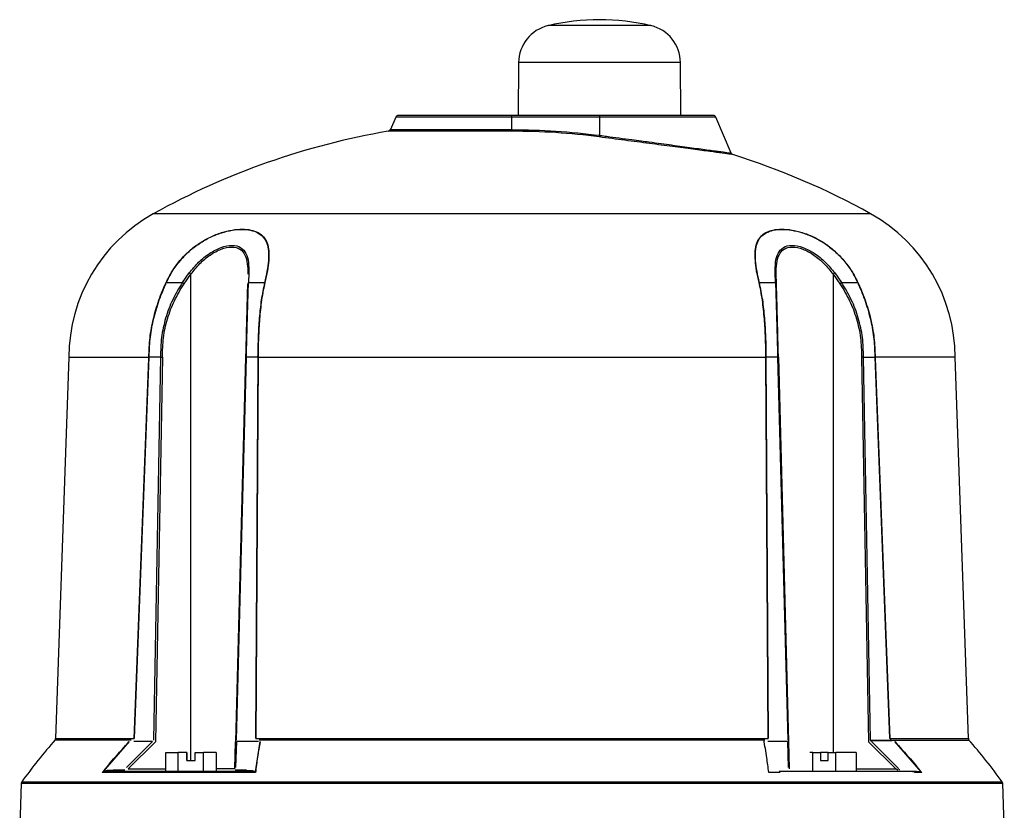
# Model space of a CAD drawing. Header units: millimetres. Extents: x 555 to 1891, y 89 to 1282.
# Tile 39 of 39: x 1711 to 1891, y 781 to 926. Entities that reach past the tile are written whole.
import ezdxf

# ---------------------------------------------------------------- set-up
doc = ezdxf.new("R2010")
doc.units = ezdxf.units.MM

msp = doc.modelspace()

# ---------------------------------------------------------------- linework, layer by layer
at = {"color": 8, "linetype": 'Continuous', "lineweight": 25}
for p, q in [((1817, 924.83), (1807.6, 924.83)), ((1826.41, 924.83), (1817, 924.83)), ((1817, 918.08), (1802.21, 918.08)), ((1831.8, 918.08), (1817, 918.08)), ((1801, 908.12), (1779.75, 908.12)), ((1838.26, 908.12), (1817, 908.12)), ((1801, 905.52), (1778.4, 905.52)), ((1778.77, 905.81), (1801, 905.81)), ((1866.58, 890.43), (1735.43, 890.43)), ((1742.31, 790.42), (1742.31, 879.38)), ((1859.69, 879.38), (1859.69, 791.92)), ((1731.38, 794.16), (1717.44, 794.16)), ((1717.57, 794.47), (1731.96, 794.47)), ((1870.05, 794.47), (1884.44, 794.47)), ((1730.83, 788.91), (1737.7, 788.91)), ((1750.33, 788.91), (1746.93, 788.91)), ((1863.93, 788.91), (1871.18, 788.91)), ((1711.28, 786.27), (1801, 786.27)), ((1711.37, 786.54), (1890.64, 786.54)), ((1801, 786.27), (1890.73, 786.27))]:
    msp.add_line(p, q, dxfattribs=at)
at = {"color": 7, "linetype": 'Continuous', "lineweight": 25}
for p, q in [((1802.21, 918.08), (1802.12, 908.42)), ((1831.89, 908.42), (1831.8, 918.08)), ((1779.75, 908.12), (1778.77, 905.81)), ((1801, 908.12), (1801, 908.42)), ((1817, 908.42), (1801, 908.42)), ((1817, 908.12), (1801, 908.12)), ((1801, 905.81), (1801, 908.12)), ((1801.25, 908.42), (1801.25, 908.42)), ((1817, 908.42), (1817, 908.12)), ((1817, 908.12), (1817, 904.78)), ((1841.05, 901.53), (1838.26, 908.12)), ((1801, 905.81), (1801, 905.52)), ((1740.75, 877.84), (1742.01, 879.61)), ((1741.06, 877.64), (1742.31, 879.38)), ((1752.89, 879.61), (1752.83, 877.84)), ((1849.18, 877.84), (1849.12, 879.61)), ((1849.36, 877.64), (1849.31, 879.38)), ((1859.69, 879.38), (1860.94, 877.64)), ((1860, 879.61), (1861.26, 877.84)), ((1737.81, 877.84), (1740.75, 877.84)), ((1752.83, 877.84), (1755.77, 877.84)), ((1846.24, 877.84), (1849.18, 877.84)), ((1861.26, 877.84), (1864.2, 877.84)), ((1720, 864.2), (1717.57, 794.47)), ((1720, 864.2), (1734.62, 864.2)), ((1732.02, 794.47), (1734.67, 864.19)), ((1734.61, 863.95), (1734.68, 864.45)), ((1736.75, 864.19), (1734.67, 864.19)), ((1736.75, 864.19), (1735.48, 794.16)), ((1737.11, 864.2), (1735.83, 793.85)), ((1752.3, 864.2), (1750.46, 793.85)), ((1750.61, 794.16), (1752.44, 864.19)), ((1754.53, 864.19), (1752.44, 864.19)), ((1754.53, 864.19), (1754.09, 794.47)), ((1754.52, 864.45), (1754.59, 863.95)), ((1754.59, 864.2), (1847.42, 864.2)), ((1847.42, 863.95), (1847.48, 864.45)), ((1849.56, 864.19), (1847.48, 864.19)), ((1847.92, 794.47), (1847.48, 864.19)), ((1849.56, 864.19), (1851.4, 794.16)), ((1849.71, 864.2), (1851.55, 793.85)), ((1864.9, 864.2), (1866.18, 793.85)), ((1866.53, 794.16), (1865.25, 864.19)), ((1865.25, 864.19), (1867.33, 864.19)), ((1867.33, 864.45), (1867.4, 863.95)), ((1867.33, 864.19), (1869.99, 794.47)), ((1882, 864.2), (1867.39, 864.2)), ((1884.44, 794.47), (1882, 864.2)), ((1731.96, 794.47), (1734.61, 863.95)), ((1754.59, 863.95), (1754.16, 794.47)), ((1847.85, 794.47), (1847.42, 863.95)), ((1867.4, 863.95), (1870.05, 794.47)), ((1726.28, 788.39), (1731.05, 793.89)), ((1735.27, 793.89), (1730.54, 789.18)), ((1735.83, 793.85), (1730.83, 788.91)), ((1735.27, 793.89), (1731.87, 793.89)), ((1750.33, 788.91), (1750.46, 793.85)), ((1750.53, 789.18), (1750.67, 793.89)), ((1754.68, 793.89), (1750.67, 793.89)), ((1754.89, 793.89), (1754.05, 788.39)), ((1754.16, 794.47), (1847.85, 794.47)), ((1847.21, 794.16), (1754.8, 794.16)), ((1851.34, 793.89), (1847.78, 793.89)), ((1851.34, 793.89), (1851.47, 789.18)), ((1851.55, 793.85), (1851.68, 788.91)), ((1871.18, 788.91), (1866.18, 793.85)), ((1870.46, 794.02), (1866.47, 794.02)), ((1866.66, 794.18), (1870.15, 794.18)), ((1871.47, 789.18), (1866.74, 793.89)), ((1870.1, 794.3), (1870.65, 794.1)), ((1870.63, 794.16), (1884.56, 794.16)), ((1870.96, 793.89), (1875.73, 788.39)), ((1737.7, 791.92), (1740, 791.92)), ((1737.7, 788.42), (1737.7, 791.92)), ((1741.56, 791.92), (1740, 791.92)), ((1740, 788.42), (1740, 791.92)), ((1741.56, 790.42), (1741.56, 791.92)), ((1741.57, 791.92), (1741.56, 791.92)), ((1741.56, 790.42), (1743.06, 790.42)), ((1741.57, 791.92), (1741.57, 790.42)), ((1743.06, 791.92), (1744.62, 791.92)), ((1743.06, 790.42), (1743.06, 791.92)), ((1744.62, 788.42), (1744.62, 791.92)), ((1746.93, 791.92), (1744.62, 791.92)), ((1746.93, 791.92), (1746.93, 788.42)), ((1855.98, 791.92), (1855.46, 791.92)), ((1855.98, 791.92), (1857.41, 791.92)), ((1855.98, 788.42), (1855.98, 791.92)), ((1857.41, 791.92), (1857.41, 790.42)), ((1858.79, 791.92), (1857.41, 791.92)), ((1857.41, 790.42), (1858.79, 790.42)), ((1858.79, 791.92), (1860.22, 791.92)), ((1858.79, 790.42), (1858.79, 791.92)), ((1860.22, 788.42), (1860.22, 791.92)), ((1863.93, 791.92), (1860.22, 791.92)), ((1863.93, 791.92), (1863.93, 788.42)), ((1730.2, 788.65), (1728.09, 788.65)), ((1752.47, 788.65), (1750.37, 788.65)), ((1863.93, 788.42), (1860.22, 788.42)), ((1754.11, 788.22), (1726.07, 788.22)), ((1850.02, 788.22), (1847.89, 788.22)), ((1875.94, 788.22), (1874.56, 788.22)), ((1711.28, 786.27), (1711, 778.42)), ((1891, 778.42), (1890.73, 786.27))]:
    msp.add_line(p, q, dxfattribs=at)
for centre, radius, start, end in [((1817, 884.92), 41, 76.7406, 103.2594), ((1809.21, 918.02), 7, 103.2594, 179.5), ((1824.8, 918.02), 7, 0.5, 76.7406), ((1780.21, 907.92), 0.5, 90, 157), ((1837.8, 907.92), 0.5, 23, 90), ((1801, 772.42), 135, 99.6398, 119.0598), ((1778.31, 906.01), 0.5, 279.6398, 337), ((1801.01, 782.19), 123.33, 82.5758, 90.0022), ((1815.13, 905), 1.89, 344.0873, 353.1835), ((1801, 772.42), 135, 60.9402, 72.6053), ((1750, 864.2), 30, 119.0598, 180), ((1852, 864.2), 30, 0, 60.9402), ((1732.5, 866.58), 16.12, 52.5289, 53.8983), ((1849.03, 879.34), 0.285, 7.891, 71.3857), ((1869.5, 866.58), 16.12, 126.1017, 127.4711), ((1737.7, 877.3), 0.551, 79.0113, 83.7516), ((1732.29, 864.56), 15.75, 56.1246, 57.5042), ((1755.87, 877.24), 0.613, 93.9126, 99.4125), ((1846.14, 877.24), 0.613, 80.5875, 86.0874), ((1849.1, 877.59), 0.261, 9.3225, 73.3536), ((1869.72, 864.56), 15.75, 122.4958, 123.8754), ((1864.3, 877.3), 0.551, 96.2484, 100.9887), ((1792.5, 728.08), 100, 138.5788, 144.2252), ((1717.07, 794.49), 0.5, 330.5235, 358.4365), ((1884.94, 794.49), 0.5, 178.7258, 210.5322), ((1809.5, 728.08), 100, 35.7748, 41.4241), ((1727.77, 788.77), 0.344, 274.7035, 339.5525), ((1752.15, 788.77), 0.344, 274.7035, 339.5525), ((1711.78, 786.25), 0.5, 144.2252, 178), ((1890.23, 786.25), 0.5, 2, 35.7748)]:
    msp.add_arc(centre, radius, start, end, dxfattribs=at)
for points, knots in [([(1801, 908.42), (1799.74, 908.42), (1797.12, 908.42), (1793.92, 908.42), (1791.42, 908.42), (1788.98, 908.42), (1786.2, 908.42), (1783.49, 908.42), (1781.58, 908.42), (1780.42, 908.42), (1780.28, 908.42), (1780.21, 908.42)], [0, 0, 0, 0, 0.116497, 0.239972, 0.304366, 0.368745, 0.500083, 0.63142, 0.760028, 0.883503, 1, 1, 1, 1]), ([(1837.8, 908.42), (1837.73, 908.42), (1837.59, 908.42), (1836.63, 908.42), (1835.5, 908.42), (1834.07, 908.42), (1831.81, 908.42), (1828.49, 908.42), (1824.76, 908.42), (1820.88, 908.42), (1818.27, 908.42), (1817, 908.42)], [0, 0, 0, 0, 0.116497, 0.239972, 0.304366, 0.368745, 0.500083, 0.63142, 0.760028, 0.883503, 1, 1, 1, 1]), ([(1841.36, 901.25), (1841.27, 901.26), (1841.08, 901.29), (1839.59, 901.49), (1837.29, 901.8), (1834.18, 902.21), (1830.43, 902.71), (1826.19, 903.27), (1821.63, 903.87), (1818.51, 904.28), (1816.95, 904.48)], [0, 0, 0, 0, 0.124744, 0.249966, 0.375153, 0.499897, 0.625288, 0.750001, 0.875165, 1, 1, 1, 1]), ([(1841.36, 901.25), (1841.33, 901.26), (1841.26, 901.29), (1841.17, 901.35), (1841.1, 901.43), (1841.07, 901.5), (1841.05, 901.53)], [0, 0, 0, 0, 0.247049, 0.5, 0.752951, 1, 1, 1, 1]), ([(1737.76, 877.85), (1738.13, 878.58), (1738.84, 879.98), (1740.29, 881.92), (1741.95, 883.64), (1743.85, 885.1), (1745.86, 886.23), (1747.91, 887.04), (1749.88, 887.51), (1751.69, 887.66), (1753.29, 887.51), (1754.63, 887.05), (1755.64, 886.25), (1756.29, 885.12), (1756.58, 883.66), (1756.56, 881.94), (1756.31, 879.99), (1755.99, 878.58), (1755.83, 877.85)], [0, 0, 0, 0, 0.064505, 0.124912, 0.188843, 0.249433, 0.311897, 0.374447, 0.436909, 0.499622, 0.56197, 0.624559, 0.686739, 0.749331, 0.81019, 0.874403, 0.935129, 1, 1, 1, 1]), ([(1737.81, 877.84), (1738.16, 878.54), (1738.87, 879.94), (1740.29, 881.87), (1741.95, 883.59), (1743.84, 885.05), (1745.86, 886.2), (1747.9, 887), (1749.86, 887.47), (1751.66, 887.62), (1753.25, 887.47), (1754.58, 887.01), (1755.59, 886.22), (1756.24, 885.08), (1756.53, 883.62), (1756.5, 881.89), (1756.24, 879.95), (1755.93, 878.55), (1755.77, 877.84)], [0, 0, 0, 0, 0.062466, 0.124911, 0.187224, 0.249427, 0.311892, 0.374441, 0.436904, 0.499618, 0.561968, 0.624558, 0.686738, 0.74933, 0.811833, 0.874401, 0.9372, 1, 1, 1, 1]), ([(1846.18, 877.85), (1846.02, 878.58), (1845.7, 879.98), (1845.45, 881.92), (1845.42, 883.64), (1845.71, 885.1), (1846.35, 886.23), (1847.36, 887.04), (1848.69, 887.51), (1850.29, 887.66), (1852.1, 887.51), (1854.06, 887.05), (1856.1, 886.25), (1858.12, 885.12), (1860.03, 883.66), (1861.7, 881.94), (1863.16, 879.99), (1863.88, 878.58), (1864.24, 877.85)], [0, 0, 0, 0, 0.064505, 0.124912, 0.188843, 0.249433, 0.311897, 0.374447, 0.436909, 0.499622, 0.56197, 0.624559, 0.686739, 0.749331, 0.81019, 0.874403, 0.935129, 1, 1, 1, 1]), ([(1846.24, 877.84), (1846.08, 878.54), (1845.77, 879.94), (1845.51, 881.87), (1845.48, 883.59), (1845.76, 885.05), (1846.4, 886.2), (1847.4, 887), (1848.73, 887.47), (1850.32, 887.62), (1852.12, 887.47), (1854.07, 887.01), (1856.11, 886.22), (1858.13, 885.08), (1860.03, 883.62), (1861.71, 881.89), (1863.14, 879.95), (1863.85, 878.55), (1864.2, 877.84)], [0, 0, 0, 0, 0.0624659, 0.1249112, 0.1872242, 0.2494273, 0.3118916, 0.3744407, 0.4369039, 0.4996182, 0.5619684, 0.6245582, 0.6867377, 0.7493301, 0.8118326, 0.8744012, 0.9372003, 1, 1, 1, 1]), ([(1742.01, 879.61), (1742.56, 880.28), (1743.66, 881.61), (1745.67, 883.23), (1747.84, 884.37), (1749.91, 884.78), (1751.5, 884.36), (1752.46, 883.23), (1752.89, 881.61), (1752.89, 880.28), (1752.89, 879.61)], [0, 0, 0, 0, 0.125343, 0.250403, 0.375598, 0.500385, 0.625087, 0.750031, 0.875145, 1, 1, 1, 1]), ([(1742.31, 879.38), (1742.84, 880.04), (1743.88, 881.36), (1745.8, 882.96), (1747.86, 884.07), (1749.83, 884.48), (1751.35, 884.07), (1752.27, 882.95), (1752.69, 881.35), (1752.69, 880.04), (1752.7, 879.38)], [0, 0, 0, 0, 0.126935, 0.252545, 0.377099, 0.500373, 0.623569, 0.747887, 0.873556, 1, 1, 1, 1]), ([(1849.12, 879.61), (1849.12, 880.28), (1849.12, 881.61), (1849.55, 883.23), (1850.51, 884.37), (1852.11, 884.78), (1854.18, 884.36), (1856.35, 883.23), (1858.36, 881.61), (1859.45, 880.28), (1860, 879.61)], [0, 0, 0, 0, 0.125343, 0.250403, 0.375598, 0.500385, 0.625087, 0.750031, 0.875145, 1, 1, 1, 1]), ([(1849.31, 879.38), (1849.31, 880.04), (1849.32, 881.36), (1849.74, 882.96), (1850.66, 884.07), (1852.19, 884.48), (1854.16, 884.07), (1856.22, 882.95), (1858.13, 881.35), (1859.17, 880.04), (1859.69, 879.38)], [0, 0, 0, 0, 0.126935, 0.252545, 0.377099, 0.500373, 0.623569, 0.747887, 0.873556, 1, 1, 1, 1]), ([(1734.62, 864.2), (1734.66, 865.39), (1734.74, 867.75), (1735.29, 870.67), (1735.89, 872.94), (1736.45, 874.66), (1737.07, 876.3), (1737.54, 877.36), (1737.76, 877.85)], [0, 0, 0, 0, 0.250055, 0.499962, 0.624932, 0.749984, 0.883691, 1, 1, 1, 1]), ([(1734.68, 864.45), (1734.73, 865.61), (1734.82, 867.93), (1735.48, 871.36), (1736.46, 874.69), (1737.36, 876.79), (1737.81, 877.84)], [0, 0, 0, 0, 0.249821, 0.499773, 0.749789, 1, 1, 1, 1]), ([(1740.75, 877.84), (1740.12, 876.81), (1738.87, 874.75), (1737.61, 871.35), (1736.82, 867.81), (1736.78, 865.4), (1736.75, 864.19)], [0, 0, 0, 0, 0.250009, 0.500016, 0.750045, 1, 1, 1, 1]), ([(1737.11, 864.2), (1737.13, 865.39), (1737.17, 867.76), (1737.96, 871.24), (1739.2, 874.59), (1740.44, 876.62), (1741.06, 877.64)], [0, 0, 0, 0, 0.2501494, 0.5000643, 0.7484317, 1, 1, 1, 1]), ([(1752.65, 877.64), (1752.62, 876.62), (1752.57, 874.59), (1752.48, 871.24), (1752.39, 867.76), (1752.33, 865.39), (1752.3, 864.2)], [0, 0, 0, 0, 0.251588, 0.499936, 0.749851, 1, 1, 1, 1]), ([(1752.44, 864.19), (1752.48, 865.4), (1752.54, 867.81), (1752.64, 871.35), (1752.74, 874.75), (1752.8, 876.81), (1752.83, 877.84)], [0, 0, 0, 0, 0.2499553, 0.4999838, 0.7499907, 1, 1, 1, 1]), ([(1755.77, 877.84), (1755.56, 876.79), (1755.12, 874.69), (1754.78, 871.36), (1754.57, 867.93), (1754.54, 865.61), (1754.52, 864.45)], [0, 0, 0, 0, 0.250211, 0.500227, 0.750179, 1, 1, 1, 1]), ([(1755.83, 877.85), (1755.73, 877.4), (1755.49, 876.34), (1755.23, 874.7), (1755.01, 872.94), (1754.8, 870.67), (1754.63, 867.75), (1754.6, 865.39), (1754.59, 864.2)], [0, 0, 0, 0, 0.106458, 0.250014, 0.375066, 0.500037, 0.749945, 1, 1, 1, 1]), ([(1847.42, 864.2), (1847.4, 865.39), (1847.38, 867.75), (1847.21, 870.67), (1846.99, 872.94), (1846.78, 874.66), (1846.52, 876.3), (1846.29, 877.36), (1846.18, 877.85)], [0, 0, 0, 0, 0.250066, 0.499971, 0.624934, 0.749989, 0.883692, 1, 1, 1, 1]), ([(1847.48, 864.45), (1847.47, 865.61), (1847.44, 867.93), (1847.23, 871.36), (1846.88, 874.69), (1846.45, 876.79), (1846.24, 877.84)], [0, 0, 0, 0, 0.249788, 0.499753, 0.74978, 1, 1, 1, 1]), ([(1849.18, 877.84), (1849.21, 876.81), (1849.27, 874.75), (1849.37, 871.35), (1849.47, 867.81), (1849.53, 865.4), (1849.56, 864.19)], [0, 0, 0, 0, 0.249998, 0.499997, 0.750031, 1, 1, 1, 1]), ([(1849.71, 864.2), (1849.68, 865.39), (1849.62, 867.76), (1849.53, 871.24), (1849.44, 874.59), (1849.38, 876.62), (1849.36, 877.64)], [0, 0, 0, 0, 0.250168, 0.500087, 0.748443, 1, 1, 1, 1]), ([(1860.94, 877.64), (1861.57, 876.62), (1862.81, 874.59), (1864.05, 871.24), (1864.83, 867.76), (1864.88, 865.39), (1864.9, 864.2)], [0, 0, 0, 0, 0.251577, 0.499913, 0.749832, 1, 1, 1, 1]), ([(1865.25, 864.19), (1865.23, 865.4), (1865.19, 867.81), (1864.39, 871.35), (1863.14, 874.75), (1861.89, 876.81), (1861.26, 877.84)], [0, 0, 0, 0, 0.249969, 0.500003, 0.750002, 1, 1, 1, 1]), ([(1864.2, 877.84), (1864.65, 876.79), (1865.55, 874.69), (1866.53, 871.36), (1867.19, 867.93), (1867.28, 865.61), (1867.33, 864.45)], [0, 0, 0, 0, 0.2502203, 0.5002468, 0.7502118, 1, 1, 1, 1]), ([(1864.24, 877.85), (1864.45, 877.4), (1864.92, 876.34), (1865.54, 874.7), (1866.12, 872.94), (1866.72, 870.67), (1867.27, 867.75), (1867.35, 865.39), (1867.39, 864.2)], [0, 0, 0, 0, 0.106456, 0.250009, 0.375064, 0.500028, 0.749933, 1, 1, 1, 1]), ([(1734.67, 864.19), (1734.67, 864.19), (1734.67, 864.19), (1734.66, 864.19), (1734.65, 864.17), (1734.63, 864.09), (1734.62, 864.01), (1734.61, 863.95)], [0, 0, 0, 0, 0.020873, 0.044189, 0.104009, 0.294911, 1, 1, 1, 1]), ([(1734.62, 864.2), (1734.62, 864.2), (1734.62, 864.21), (1734.63, 864.21), (1734.64, 864.23), (1734.66, 864.31), (1734.67, 864.39), (1734.68, 864.45)], [0, 0, 0, 0, 0.022885, 0.047591, 0.10864, 0.298924, 1, 1, 1, 1]), ([(1736.75, 864.19), (1736.78, 864.19), (1736.83, 864.19), (1736.92, 864.2), (1737.01, 864.2), (1737.08, 864.2), (1737.11, 864.2)], [0, 0, 0, 0, 0.247582, 0.500005, 0.752426, 1, 1, 1, 1]), ([(1752.3, 864.2), (1752.3, 864.2), (1752.3, 864.2), (1752.33, 864.2), (1752.38, 864.19), (1752.42, 864.19), (1752.44, 864.19)], [0, 0, 0, 0, 0.2475741, 0.4999949, 0.7524183, 1, 1, 1, 1]), ([(1754.59, 864.2), (1754.59, 864.2), (1754.59, 864.21), (1754.58, 864.21), (1754.56, 864.23), (1754.54, 864.31), (1754.53, 864.39), (1754.52, 864.45)], [0, 0, 0, 0, 0.022896, 0.047612, 0.10867, 0.298954, 1, 1, 1, 1]), ([(1754.59, 863.95), (1754.58, 864.01), (1754.57, 864.09), (1754.55, 864.17), (1754.54, 864.19), (1754.53, 864.19), (1754.53, 864.19), (1754.53, 864.19)], [0, 0, 0, 0, 0.705089, 0.895991, 0.955811, 0.979127, 1, 1, 1, 1]), ([(1847.42, 864.2), (1847.42, 864.2), (1847.42, 864.21), (1847.43, 864.21), (1847.44, 864.23), (1847.47, 864.31), (1847.48, 864.39), (1847.48, 864.45)], [0, 0, 0, 0, 0.022885, 0.047591, 0.10864, 0.298924, 1, 1, 1, 1]), ([(1847.48, 864.19), (1847.48, 864.19), (1847.48, 864.19), (1847.47, 864.19), (1847.46, 864.17), (1847.44, 864.09), (1847.43, 864.01), (1847.42, 863.95)], [0, 0, 0, 0, 0.020873, 0.044189, 0.104009, 0.294911, 1, 1, 1, 1]), ([(1849.56, 864.19), (1849.59, 864.19), (1849.63, 864.19), (1849.67, 864.2), (1849.7, 864.2), (1849.71, 864.2), (1849.71, 864.2)], [0, 0, 0, 0, 0.247582, 0.500005, 0.752426, 1, 1, 1, 1]), ([(1865.25, 864.19), (1865.23, 864.19), (1865.18, 864.2), (1865.09, 864.2), (1865, 864.2), (1864.93, 864.2), (1864.9, 864.2)], [0, 0, 0, 0, 0.247578, 0.5, 0.752422, 1, 1, 1, 1]), ([(1867.33, 864.45), (1867.34, 864.39), (1867.35, 864.31), (1867.37, 864.23), (1867.38, 864.21), (1867.39, 864.21), (1867.39, 864.2), (1867.39, 864.2)], [0, 0, 0, 0, 0.701076, 0.89136, 0.952409, 0.977115, 1, 1, 1, 1]), ([(1867.4, 863.95), (1867.39, 864.01), (1867.38, 864.09), (1867.36, 864.17), (1867.34, 864.19), (1867.34, 864.19), (1867.34, 864.19), (1867.33, 864.19)], [0, 0, 0, 0, 0.705089, 0.895991, 0.955811, 0.979127, 1, 1, 1, 1]), ([(1726.07, 788.22), (1726.87, 789.18), (1727.67, 790.14), (1728.48, 791.07), (1728.48, 791.08), (1728.49, 791.08), (1728.51, 791.11), (1728.61, 791.23), (1729.02, 791.69), (1729.81, 792.59), (1730.54, 793.39), (1730.96, 793.85)], [0, 0, 0, 0, 0.499981, 0.500013, 0.500291, 0.501085, 0.504126, 0.51602, 0.563047, 0.749989, 1, 1, 1, 1]), ([(1754.95, 793.85), (1754.87, 793.39), (1754.72, 792.59), (1754.57, 791.69), (1754.5, 791.23), (1754.48, 791.11), (1754.48, 791.08), (1754.48, 791.08), (1754.48, 791.08), (1754.48, 791.07), (1754.34, 790.14), (1754.23, 789.18), (1754.11, 788.22)], [0, 0, 0, 0, 0.250014, 0.436968, 0.483993, 0.495884, 0.498924, 0.499717, 0.499932, 0.499994, 0.500026, 1, 1, 1, 1]), ([(1847.93, 788.31), (1847.82, 789.19), (1847.65, 790.64), (1847.32, 792.62), (1847.12, 793.72), (1847.02, 794.26)], [0, 0, 0, 0, 0.433926, 0.716894, 1, 1, 1, 1]), ([(1871.05, 793.85), (1871.47, 793.39), (1872.2, 792.59), (1872.99, 791.69), (1873.39, 791.23), (1873.49, 791.11), (1873.52, 791.08), (1873.53, 791.08), (1873.53, 791.08), (1873.53, 791.07), (1874.34, 790.14), (1875.14, 789.18), (1875.94, 788.22)], [0, 0, 0, 0, 0.2500142, 0.4369678, 0.4839929, 0.4958841, 0.4989238, 0.4997171, 0.4999322, 0.4999943, 0.5000262, 1, 1, 1, 1]), ([(1727.8, 788.42), (1727.48, 788.43), (1726.99, 788.43), (1726.45, 788.33), (1726.26, 788.3)], [0, 0, 0, 0, 0.645463, 1, 1, 1, 1]), ([(1728.09, 788.65), (1727.8, 788.64), (1727.37, 788.63), (1726.76, 788.56), (1726.44, 788.45), (1726.28, 788.39)], [0, 0, 0, 0, 0.499748, 0.749797, 1, 1, 1, 1]), ([(1752.18, 788.42), (1749.82, 788.42), (1745.1, 788.42), (1738.7, 788.42), (1732.81, 788.42), (1729.47, 788.42), (1727.8, 788.42)], [0, 0, 0, 0, 0.249392, 0.5, 0.750608, 1, 1, 1, 1]), ([(1753.94, 788.3), (1753.74, 788.33), (1753.18, 788.43), (1752.57, 788.43), (1752.18, 788.42)], [0, 0, 0, 0, 0.354537, 1, 1, 1, 1]), ([(1752.47, 788.65), (1752.76, 788.64), (1753.18, 788.63), (1753.73, 788.56), (1753.94, 788.45), (1754.05, 788.39)], [0, 0, 0, 0, 0.499537, 0.74934, 1, 1, 1, 1]), ([(1871.51, 788.65), (1871.5, 788.67), (1871.47, 788.71), (1871.36, 788.81), (1871.25, 788.87), (1871.18, 788.91)], [0, 0, 0, 0, 0.18304, 0.40666, 1, 1, 1, 1]), ([(1871.47, 789.18), (1871.54, 789.09), (1871.65, 788.97), (1871.76, 788.78), (1871.79, 788.69), (1871.81, 788.65)], [0, 0, 0, 0, 0.499909, 0.749716, 1, 1, 1, 1]), ([(1875.75, 788.3), (1875.56, 788.33), (1875.02, 788.43), (1874.53, 788.43), (1874.21, 788.42)], [0, 0, 0, 0, 0.3545374, 1, 1, 1, 1]), ([(1874.21, 788.42), (1874.53, 788.43), (1875.02, 788.43), (1875.56, 788.33), (1875.75, 788.3)], [0, 0, 0, 0, 0.645463, 1, 1, 1, 1])]:
    msp.add_open_spline(points, degree=3, knots=knots, dxfattribs=at)
for points in [[(1801, 905.81), (1803.68, 905.77), (1809.03, 905.68), (1814.35, 905.08), (1817, 904.78)], [(1874.21, 788.42), (1870.75, 788.42), (1863.83, 788.42), (1854.5, 788.42), (1849.83, 788.42)]]:
    msp.add_open_spline(points, degree=3, dxfattribs=at)
at = {"color": 8, "linetype": 'Continuous', "lineweight": 25}
msp.add_open_spline([(1817, 904.78), (1817.05, 904.77), (1817.48, 904.71), (1818.67, 904.55), (1820.6, 904.3), (1822.71, 904.01), (1824.53, 903.77), (1826.34, 903.53), (1828.21, 903.28), (1830.25, 903), (1832.13, 902.75), (1834.52, 902.42), (1836.57, 902.14), (1838.2, 901.92), (1839.57, 901.73), (1840.66, 901.59), (1841.21, 901.51), (1841.05, 901.53), (1841.05, 901.53)], degree=3, knots=[0, 0, 0, 0, 0.0037363, 0.0351821, 0.0971984, 0.1608192, 0.2089614, 0.2498501, 0.3149479, 0.3745076, 0.4388774, 0.4998617, 0.6282177, 0.6898091, 0.7495687, 0.8754425, 0.9991713, 1, 1, 1, 1], dxfattribs=at)

doc.saveas('drawing.dxf')
